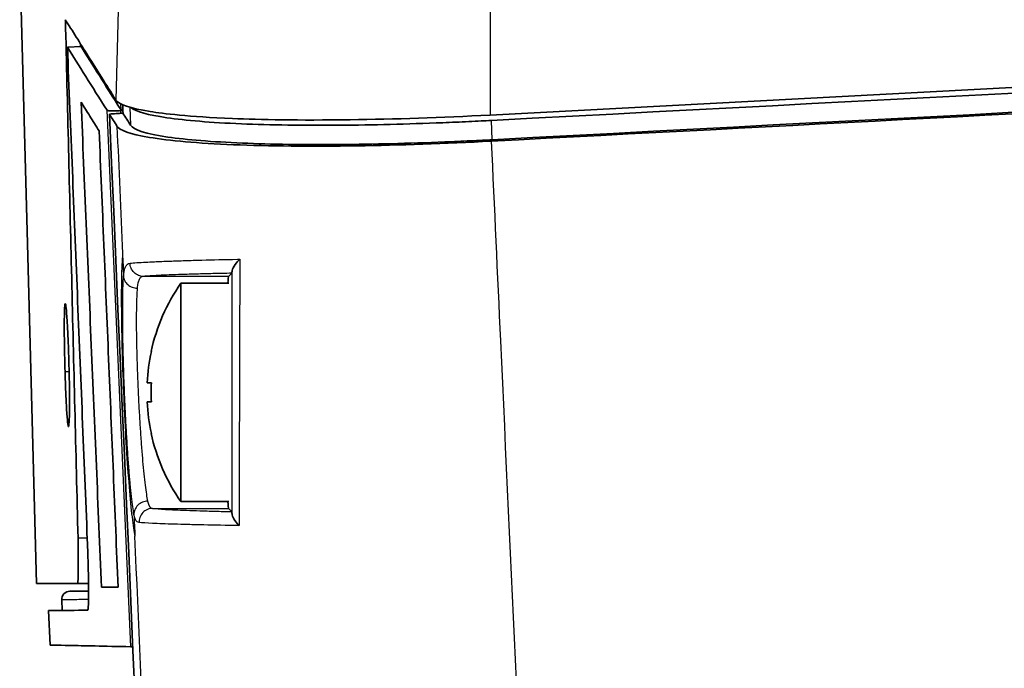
# Model space of a CAD drawing. Header units: millimetres. Extents: x 437 to 2596, y 423 to 1674.
# Tile 70 of 97: x 1519 to 1555, y 1611 to 1635. Entities that reach past the tile are written whole.
import ezdxf

# ---------------------------------------------------------------- set-up
doc = ezdxf.new("R2010")
doc.units = ezdxf.units.MM
doc.header["$LTSCALE"] = 5
doc.layers.add('0_CWD_4', color=7, linetype='Continuous', lineweight=25)
doc.layers.add('0_CWD_Line_035', color=7, linetype='Continuous', lineweight=35)

msp = doc.modelspace()

# ---------------------------------------------------------------- linework, layer by layer
at = {"layer": '0_CWD_4'}
for p, q in [((1522.49, 1636.338), (1522.379, 1631.876)), ((1536.097, 1635.601), (1536.087, 1631.327)), ((1521.08, 1633.934), (1521.084, 1633.837)), ((1521.095, 1633.909), (1521.098, 1633.838)), ((1522.541, 1631.742), (1522.551, 1631.529)), ((1522.918, 1611.848), (1522.05, 1631.5)), ((1522.543, 1631.487), (1522.548, 1631.387)), ((1522.885, 1631.612), (1522.914, 1630.952)), ((1536.171, 1630.421), (1536.14, 1631.128)), ((1526.508, 1625.414), (1523.383, 1625.414)), ((1520.511, 1621.932), (1520.662, 1621.932)), ((1523.716, 1616.916), (1526.508, 1616.916)), ((1521.326, 1615.824), (1520.987, 1615.824))]:
    msp.add_line(p, q, dxfattribs=at)
for points in [[(1522.409, 1633.217), (1522.409, 1633.217), (1522.409, 1633.217), (1522.409, 1633.217)], [(1522.377, 1632.006), (1522.377, 1632.006), (1522.377, 1632.006), (1522.377, 1632.006)], [(1522.415, 1630.919), (1522.483, 1629.364), (1522.551, 1627.804), (1522.619, 1626.249)], [(1522.619, 1626.249), (1522.632, 1625.97), (1522.644, 1625.694), (1522.656, 1625.416)], [(1526.917, 1626.046), (1526.907, 1622.792), (1526.898, 1619.539), (1526.888, 1616.286)], [(1526.632, 1616.716), (1526.632, 1619.676), (1526.632, 1622.637), (1526.631, 1625.598)], [(1523.537, 1617.18), (1523.571, 1617.012), (1523.629, 1616.924), (1523.716, 1616.916)], [(1523.223, 1616.398), (1523.133, 1616.407), (1523.073, 1616.503), (1523.038, 1616.691)], [(1523.038, 1616.691), (1523.05, 1616.427), (1523.061, 1616.163), (1523.073, 1615.899)]]:
    msp.add_open_spline(points, degree=3, dxfattribs=at)
for points, knots in [([(1536.131, 1630.368), (1536.244, 1627.93), (1537.12, 1608.89), (1538.745, 1573.234), (1540.975, 1523.369), (1543.164, 1473.486), (1544.775, 1436.083), (1545.747, 1413.226), (1546.033, 1406.472), (1546.148, 1403.745), (1546.178, 1403.031), (1546.189, 1402.772), (1546.195, 1402.642), (1546.197, 1402.578)], [0, 0, 0, 0, 0.0321322, 0.251014, 0.4698957, 0.6887775, 0.9076593, 0.9623797, 0.9897399, 0.99658, 0.99829, 0.999145, 0.9999932, 0.9999932, 0.9999932, 0.9999932]), ([(1522.619, 1626.249), (1522.6, 1626.007), (1522.574, 1625.401), (1522.571, 1624.045), (1522.603, 1622.445), (1522.667, 1620.744), (1522.754, 1619.101), (1522.857, 1617.659), (1522.968, 1616.529), (1523.038, 1616.066), (1523.073, 1615.9)], [0, 0, 0, 0, 0.125, 0.25, 0.375, 0.5, 0.625, 0.75, 0.875, 0.9999242, 0.9999242, 0.9999242, 0.9999242]), ([(1522.893, 1625.898), (1523.035, 1625.912), (1523.228, 1625.925), (1523.472, 1625.938), (1523.569, 1625.943), (1523.675, 1625.949), (1523.789, 1625.954), (1523.96, 1625.962), (1524.148, 1625.969), (1524.355, 1625.977), (1524.528, 1625.983), (1524.714, 1625.989), (1524.911, 1625.995), (1525.107, 1626.002), (1525.314, 1626.007), (1525.53, 1626.013), (1525.928, 1626.024), (1526.36, 1626.034), (1526.828, 1626.044), (1526.858, 1626.044), (1526.887, 1626.045), (1526.917, 1626.046)], [0, 0, 0, 0, 0.2515, 0.2515, 0.2515, 0.352452, 0.352452, 0.352452, 0.503001, 0.503001, 0.503001, 0.628751, 0.628751, 0.628751, 0.754501, 0.754501, 0.754501, 0.985384, 0.985384, 0.985384, 1, 1, 1, 1]), ([(1522.656, 1625.416), (1522.659, 1625.453), (1522.665, 1625.524), (1522.681, 1625.618), (1522.702, 1625.701), (1522.738, 1625.791), (1522.796, 1625.869), (1522.858, 1625.894), (1522.893, 1625.898)], [0, 0, 0, 0, 0.119881, 0.2456123, 0.3713436, 0.4970749, 0.7485374, 0.9993197, 0.9993197, 0.9993197, 0.9993197]), ([(1523.383, 1625.414), (1523.326, 1625.415), (1523.265, 1625.425), (1523.206, 1625.449), (1523.147, 1625.472), (1523.09, 1625.509), (1523.042, 1625.556), (1522.995, 1625.602), (1522.957, 1625.659), (1522.932, 1625.719), (1522.907, 1625.778), (1522.895, 1625.84), (1522.893, 1625.898)], [0, 0, 0, 0, 0.249983, 0.249983, 0.249983, 0.500003, 0.500003, 0.500003, 0.750024, 0.750024, 0.750024, 1, 1, 1, 1]), ([(1523.038, 1616.691), (1523.023, 1616.772), (1522.993, 1616.963), (1522.948, 1617.34), (1522.901, 1617.8), (1522.857, 1618.323), (1522.813, 1618.917), (1522.773, 1619.546), (1522.735, 1620.221), (1522.703, 1620.907), (1522.675, 1621.601), (1522.652, 1622.29), (1522.636, 1622.945), (1522.626, 1623.574), (1522.623, 1624.139), (1522.629, 1624.822), (1522.642, 1625.212), (1522.656, 1625.416)], [0.0000749, 0.0000749, 0.0000749, 0.0000749, 0.0625, 0.1250001, 0.1875001, 0.2500002, 0.3125002, 0.3750002, 0.4375003, 0.5000003, 0.5625004, 0.6250004, 0.6875004, 0.7500005, 0.8125005, 0.8750005, 1, 1, 1, 1]), ([(1522.656, 1625.416), (1522.659, 1625.364), (1522.673, 1625.31), (1522.699, 1625.257), (1522.726, 1625.205), (1522.764, 1625.155), (1522.812, 1625.113), (1522.86, 1625.072), (1522.918, 1625.04), (1522.977, 1625.018), (1523.037, 1624.997), (1523.098, 1624.987), (1523.155, 1624.986)], [0, 0, 0, 0, 0.25008, 0.25008, 0.25008, 0.500162, 0.500162, 0.500162, 0.750245, 0.750245, 0.750245, 1, 1, 1, 1]), ([(1523.383, 1625.414), (1523.349, 1625.412), (1523.32, 1625.401), (1523.293, 1625.381), (1523.267, 1625.362), (1523.245, 1625.334), (1523.226, 1625.299), (1523.216, 1625.281), (1523.208, 1625.26), (1523.2, 1625.238), (1523.192, 1625.216), (1523.186, 1625.192), (1523.18, 1625.165), (1523.174, 1625.139), (1523.169, 1625.11), (1523.165, 1625.079), (1523.161, 1625.05), (1523.157, 1625.019), (1523.155, 1624.986)], [0, 0, 0, 0, 0.251501, 0.251501, 0.251501, 0.503002, 0.503002, 0.503002, 0.628753, 0.628753, 0.628753, 0.754503, 0.754503, 0.754503, 0.880254, 0.880254, 0.880254, 1, 1, 1, 1]), ([(1526.625, 1625.531), (1526.383, 1625.526), (1525.932, 1625.516), (1525.322, 1625.501), (1524.604, 1625.479), (1523.894, 1625.451), (1523.52, 1625.427), (1523.383, 1625.414)], [0.0000029, 0.0000029, 0.0000029, 0.0000029, 0.1488453, 0.2907044, 0.4325635, 0.7162818, 1, 1, 1, 1]), ([(1523.155, 1624.986), (1523.141, 1624.803), (1523.132, 1624.572), (1523.127, 1624.291), (1523.125, 1624.15), (1523.124, 1623.997), (1523.123, 1623.837), (1523.123, 1623.676), (1523.124, 1623.508), (1523.126, 1623.33), (1523.129, 1623.151), (1523.132, 1622.964), (1523.136, 1622.772), (1523.14, 1622.581), (1523.146, 1622.385), (1523.152, 1622.185), (1523.159, 1621.985), (1523.166, 1621.779), (1523.174, 1621.573), (1523.18, 1621.437), (1523.186, 1621.301), (1523.192, 1621.165)], [0, 0, 0, 0, 0.26116, 0.26116, 0.26116, 0.391739, 0.391739, 0.391739, 0.522319, 0.522319, 0.522319, 0.652899, 0.652899, 0.652899, 0.783479, 0.783479, 0.783479, 0.914059, 0.914059, 0.914059, 1, 1, 1, 1]), ([(1523.192, 1621.165), (1523.196, 1621.095), (1523.199, 1621.024), (1523.202, 1620.954), (1523.212, 1620.749), (1523.223, 1620.544), (1523.235, 1620.341), (1523.247, 1620.138), (1523.259, 1619.936), (1523.272, 1619.742), (1523.285, 1619.548), (1523.298, 1619.36), (1523.312, 1619.178), (1523.326, 1618.995), (1523.341, 1618.818), (1523.356, 1618.651), (1523.371, 1618.485), (1523.385, 1618.329), (1523.401, 1618.182), (1523.416, 1618.035), (1523.431, 1617.898), (1523.446, 1617.773), (1523.462, 1617.649), (1523.477, 1617.536), (1523.492, 1617.437), (1523.507, 1617.339), (1523.522, 1617.253), (1523.537, 1617.18)], [0, 0, 0, 0, 0.04098, 0.04098, 0.04098, 0.160857, 0.160857, 0.160857, 0.280735, 0.280735, 0.280735, 0.400612, 0.400612, 0.400612, 0.52049, 0.52049, 0.52049, 0.640367, 0.640367, 0.640367, 0.760245, 0.760245, 0.760245, 0.880123, 0.880123, 0.880123, 1, 1, 1, 1]), ([(1523.537, 1617.18), (1523.478, 1617.179), (1523.413, 1617.167), (1523.351, 1617.143), (1523.289, 1617.117), (1523.229, 1617.079), (1523.181, 1617.032), (1523.133, 1616.985), (1523.094, 1616.927), (1523.07, 1616.867), (1523.046, 1616.807), (1523.037, 1616.746), (1523.038, 1616.691)], [0, 0, 0, 0, 0.248584, 0.248584, 0.248584, 0.5, 0.5, 0.5, 0.751269, 0.751269, 0.751269, 1, 1, 1, 1]), ([(1523.716, 1616.916), (1523.657, 1616.916), (1523.593, 1616.904), (1523.531, 1616.879), (1523.469, 1616.853), (1523.41, 1616.813), (1523.361, 1616.763), (1523.313, 1616.712), (1523.275, 1616.65), (1523.252, 1616.587), (1523.229, 1616.523), (1523.221, 1616.458), (1523.223, 1616.398)], [0, 0, 0, 0, 0.24957, 0.24957, 0.24957, 0.499714, 0.499714, 0.499714, 0.749857, 0.749857, 0.749857, 1, 1, 1, 1]), ([(1523.716, 1616.916), (1523.829, 1616.904), (1524.151, 1616.88), (1524.79, 1616.852), (1525.445, 1616.83), (1526, 1616.814), (1526.409, 1616.804), (1526.624, 1616.8)], [0, 0, 0, 0, 0.285556, 0.5711121, 0.7138901, 0.8566681, 0.9999951, 0.9999951, 0.9999951, 0.9999951]), ([(1526.888, 1616.286), (1526.418, 1616.293), (1525.987, 1616.301), (1525.594, 1616.31), (1525.393, 1616.314), (1525.202, 1616.318), (1525.022, 1616.323), (1524.841, 1616.327), (1524.672, 1616.332), (1524.515, 1616.337), (1524.2, 1616.346), (1523.936, 1616.356), (1523.721, 1616.366), (1523.506, 1616.377), (1523.339, 1616.387), (1523.223, 1616.398)], [0.0000084, 0.0000084, 0.0000084, 0.0000084, 0.2455008, 0.2455008, 0.2455008, 0.3712507, 0.3712507, 0.3712507, 0.4970005, 0.4970005, 0.4970005, 0.7485003, 0.7485003, 0.7485003, 1, 1, 1, 1]), ([(1532.391, 1402.481), (1532.388, 1402.541), (1532.386, 1402.602), (1532.383, 1402.663), (1532.378, 1402.793), (1532.372, 1402.922), (1532.366, 1403.051), (1532.344, 1403.567), (1532.321, 1404.084), (1532.299, 1404.602), (1532.209, 1406.672), (1532.119, 1408.739), (1532.028, 1410.807), (1531.848, 1414.943), (1531.668, 1419.08), (1531.488, 1423.218), (1530.937, 1435.871), (1530.385, 1448.522), (1529.833, 1461.174), (1529.663, 1465.07), (1529.494, 1468.967), (1529.324, 1472.863), (1528.642, 1488.491), (1527.96, 1504.122), (1527.277, 1519.75), (1527.237, 1520.672), (1527.197, 1521.594), (1527.156, 1522.515), (1526.433, 1539.065), (1525.71, 1555.612), (1524.987, 1572.153), (1524.898, 1574.181), (1524.81, 1576.209), (1524.721, 1578.237), (1524.172, 1590.794), (1523.622, 1603.348), (1523.073, 1615.899)], [0, 0, 0, 0, 0.000851, 0.000851, 0.000851, 0.002668, 0.002668, 0.002668, 0.009936, 0.009936, 0.009936, 0.039009, 0.039009, 0.039009, 0.097154, 0.097154, 0.097154, 0.274975, 0.274975, 0.274975, 0.329736, 0.329736, 0.329736, 0.549361, 0.549361, 0.549361, 0.562318, 0.562318, 0.562318, 0.794899, 0.794899, 0.794899, 0.823419, 0.823419, 0.823419, 1, 1, 1, 1]), ([(1521.374, 1613.576), (1521.111, 1613.574), (1520.582, 1613.569), (1520.39, 1613.568), (1520.39, 1613.568)], [0.1709376, 0.1709376, 0.1709376, 0.1709376, 0.5, 1, 1, 1, 1])]:
    msp.add_open_spline(points, degree=3, knots=knots, dxfattribs=at)
at = {"layer": '0_CWD_Line_035'}
for p, q in [((1518.85, 1637.478), (1519.122, 1627.075)), ((1521.083, 1633.837), (1521.079, 1633.934)), ((1521.098, 1633.838), (1520.598, 1633.809)), ((1519.121, 1627.075), (1519.46, 1614.165)), ((1526.508, 1625.414), (1526.625, 1625.531)), ((1524.758, 1625.165), (1524.758, 1617.165)), ((1526.509, 1625.165), (1524.758, 1625.165)), ((1523.674, 1621.515), (1523.52, 1621.515)), ((1523.674, 1621.515), (1523.52, 1621.515)), ((1526.897, 1619.165), (1526.896, 1619.165)), ((1526.509, 1617.165), (1524.758, 1617.165)), ((1526.508, 1616.916), (1526.624, 1616.8)), ((1520.967, 1614.165), (1521.373, 1614.165)), ((1522.457, 1614.033), (1521.847, 1614.028)), ((1522.821, 1614.036), (1522.821, 1614.036)), ((1522.821, 1614.031), (1522.821, 1614.031)), ((1520.407, 1613.178), (1520.39, 1613.568)), ((1519.907, 1613.174), (1519.962, 1611.91)), ((1522.995, 1611.847), (1522.918, 1611.848))]:
    msp.add_line(p, q, dxfattribs=at)
for centre, radius, start, end in [((1530.503, 1621.165), 7, 145.1501, 167.6264), ((1530.503, 1621.165), 6.991, 167.6106, 177.1304), ((1530.502, 1621.165), 6.991, 177.1303, 177.1304), ((1530.503, 1621.165), 6.837, 177.0658, 182.9342), ((1530.503, 1621.165), 6.991, 182.8696, 192.3894), ((1530.503, 1621.165), 7, 192.3736, 214.8499)]:
    msp.add_arc(centre, radius, start, end, dxfattribs=at)
for centre, major_axis, ratio, start_param, end_param in [((1526.509, 1621.165), (0, 4.25), 0.017455, 0.017449, 0.344701), ((1530.503, 1622.665), (-6.837, 0), 0.000024, 6.231974, 6.28318), ((1530.503, 1621.515), (-6.991, 0), 0.000024, 0.050083, 0.216233), ((1530.503, 1621.515), (-6.991, 0), 0.000024, 6.06695, 6.233102), ((1530.503, 1620.815), (-6.991, 0), 0.000024, 6.06695, 6.233102), ((1530.503, 1619.665), (-6.837, 0), 0.000024, 6.231974, 6.283191), ((1526.509, 1621.165), (0, 4.25), 0.017455, 2.796891, 3.124139), ((3911.874, 1634.896), (-2391.999, -20.849), 0.00038, 0.040608, 0.046466)]:
    msp.add_ellipse(centre, major_axis=major_axis, ratio=ratio, start_param=start_param, end_param=end_param, dxfattribs=at)
for points, knots in [([(1536.14, 1631.128), (1599.621, 1634.461), (1649.633, 1637.086), (1682.327, 1638.801), (1684.43, 1638.911), (1694.476, 1639.438), (1702.421, 1639.855), (1716.322, 1640.585), (1722.279, 1640.898), (1730.544, 1641.332), (1732.789, 1641.449), (1735.488, 1641.591), (1735.942, 1641.615), (1740.59, 1641.857), (1744.034, 1642.012), (1750.638, 1642.26), (1753.486, 1642.35), (1764.742, 1642.636), (1773.466, 1642.7), (1781.953, 1642.522)], [-16.374632, -16.374632, -16.374632, -16.374632, -9.060667, -9.060667, -8.556168, -8.556168, -6.660753, -6.660753, -5.234754, -5.234754, -4.688034, -4.688034, -4.555074, -4.555074, -3.413245, -3.413245, -2.550727, -2.550727, -0.000002, -0.000002, -0.000002, -0.000002]), ([(1736.223, 1641.833), (1735.106, 1641.774), (1733.769, 1641.704), (1730.922, 1641.554), (1729.597, 1641.484), (1725.622, 1641.275), (1722.971, 1641.136), (1715.019, 1640.718), (1709.717, 1640.44), (1693.673, 1639.598), (1683.019, 1639.039), (1669.569, 1638.334), (1666.538, 1638.175), (1655.214, 1637.58), (1647.364, 1637.169), (1604.967, 1634.946), (1570.497, 1633.135), (1536.087, 1631.327)], [0.000001, 0.000001, 0.000001, 0.000001, 0.335594, 0.335594, 0.627819, 0.627819, 1.212255, 1.212255, 2.381117, 2.381117, 4.749163, 4.749163, 5.437776, 5.437776, 7.322657, 7.322657, 15.30821, 15.30821, 15.30821, 15.30821]), ([(1536.171, 1630.421), (1599.617, 1633.754), (1649.604, 1636.377), (1682.298, 1638.093), (1684.4, 1638.203), (1694.443, 1638.73), (1702.385, 1639.147), (1716.282, 1639.877), (1722.237, 1640.189), (1729.328, 1640.561), (1730.445, 1640.62), (1732.615, 1640.734), (1733.662, 1640.789), (1735.195, 1640.87), (1735.686, 1640.896), (1736.617, 1640.945), (1737.102, 1640.97), (1741.082, 1641.173), (1744.934, 1641.344), (1759.589, 1641.878), (1770.948, 1642.047), (1781.89, 1641.82)], [-22.444774, -22.444774, -22.444774, -22.444774, -11.343721, -11.343721, -10.578351, -10.578351, -7.702986, -7.702986, -5.539873, -5.539873, -5.134753, -5.134753, -4.752648, -4.752648, -4.572648, -4.572648, -4.410963, -4.410963, -3.288364, -3.288364, -0.000006, -0.000006, -0.000006, -0.000006]), ([(1668.788, 1637.333), (1657.392, 1636.735), (1645.999, 1636.138), (1623.241, 1634.944), (1611.881, 1634.348), (1579.032, 1632.623), (1557.563, 1631.494), (1536.131, 1630.368)], [-13.30111, -13.30111, -13.30111, -13.30111, -9.877444, -9.877444, -6.462389, -6.462389, -0.000011, -0.000011, -0.000011, -0.000011]), ([(1522.374, 1631.876), (1522.01, 1632.456), (1521.673, 1632.991), (1521.055, 1633.972), (1520.775, 1634.418), (1520.522, 1634.819)], [0.000475, 0.000475, 0.000475, 0.000475, 1.95203, 1.95203, 3.904429, 3.904429, 3.904429, 3.904429]), ([(1520.526, 1634.812), (1520.602, 1631.659), (1520.679, 1628.507), (1520.832, 1622.177), (1520.91, 1619), (1520.987, 1615.824)], [-1.902015, -1.902015, -1.902015, -1.902015, -0.95468, -0.95468, -0.000016, -0.000016, -0.000016, -0.000016]), ([(1522.05, 1631.5), (1521.772, 1631.943), (1521.511, 1632.357), (1521.027, 1633.127), (1520.804, 1633.483), (1520.598, 1633.809)], [-3.145964, -3.145964, -3.145964, -3.145964, -1.572472, -1.572472, -0.000015, -0.000015, -0.000015, -0.000015]), ([(1520.598, 1633.809), (1520.72, 1630.801), (1520.841, 1627.792), (1521.084, 1621.78), (1521.206, 1618.776), (1521.328, 1615.772)], [0.000015, 0.000015, 0.000015, 0.000015, 0.904589, 0.904589, 1.807621, 1.807621, 1.807621, 1.807621]), ([(1521.098, 1633.838), (1521.303, 1633.511), (1521.527, 1633.156), (1522.011, 1632.386), (1522.272, 1631.972), (1522.551, 1631.529)], [0.000011, 0.000011, 0.000011, 0.000011, 1.573472, 1.573472, 3.146933, 3.146933, 3.146933, 3.146933]), ([(1521.761, 1630.743), (1521.643, 1630.931), (1521.529, 1631.112), (1521.309, 1631.464), (1521.203, 1631.633), (1521.1, 1631.797)], [0.000024, 0.000024, 0.000024, 0.000024, 0.70343, 0.70343, 1.405554, 1.405554, 1.405554, 1.405554]), ([(1521.847, 1614.028), (1521.723, 1616.985), (1521.598, 1619.943), (1521.349, 1625.865), (1521.224, 1628.831), (1521.1, 1631.797)], [-1.778428, -1.778428, -1.778428, -1.778428, -0.890482, -0.890482, -0.000021, -0.000021, -0.000021, -0.000021]), ([(1536.087, 1631.327), (1534.304, 1631.233), (1532.578, 1631.175), (1529.057, 1631.128), (1527.663, 1631.158), (1525.014, 1631.266), (1524.119, 1631.377), (1522.899, 1631.571), (1522.478, 1631.714), (1522.374, 1631.876)], [0.000001, 0.000001, 0.000001, 0.000001, 0.537604, 0.537604, 1.173459, 1.173459, 2.202435, 2.202435, 3.750119, 3.750119, 3.750119, 3.750119]), ([(1522.543, 1631.487), (1522.51, 1631.485), (1522.476, 1631.483), (1522.408, 1631.481), (1522.374, 1631.48), (1522.291, 1631.478), (1522.244, 1631.478), (1522.168, 1631.48), (1522.137, 1631.482), (1522.085, 1631.487), (1522.066, 1631.491), (1522.055, 1631.496), (1522.053, 1631.497), (1522.052, 1631.498), (1522.051, 1631.498), (1522.051, 1631.499), (1522.051, 1631.499), (1522.05, 1631.5)], [0.00004247, 0.00004247, 0.00004247, 0.00004247, 0.0101281, 0.0101281, 0.02086842, 0.02086842, 0.03772017, 0.03772017, 0.05290911, 0.05290911, 0.06997087, 0.06997087, 0.07313168, 0.07313168, 0.07460932, 0.07460932, 0.07578961, 0.07578961, 0.07578961, 0.07578961]), ([(1522.636, 1631.393), (1522.552, 1631.388), (1522.468, 1631.382), (1522.302, 1631.372), (1522.219, 1631.368), (1522.137, 1631.363)], [-0.05088671, -0.05088671, -0.05088671, -0.05088671, -0.02576247, -0.02576247, -0.00089795, -0.00089795, -0.00089795, -0.00089795]), ([(1522.137, 1631.363), (1522.182, 1631.29), (1522.228, 1631.217), (1522.321, 1631.069), (1522.368, 1630.995), (1522.415, 1630.919)], [0.0014831, 0.0014831, 0.0014831, 0.0014831, 0.2546688, 0.2546688, 0.508365, 0.508365, 0.508365, 0.508365]), ([(1522.137, 1631.363), (1523.813, 1593.265), (1525.485, 1555.131), (1528.82, 1478.832), (1530.481, 1440.674), (1532.138, 1402.528)], [-22.914588, -22.914588, -22.914588, -22.914588, -11.457346, -11.457346, -0.000001, -0.000001, -0.000001, -0.000001]), ([(1522.551, 1631.529), (1522.551, 1631.529), (1522.551, 1631.528), (1522.552, 1631.527), (1522.552, 1631.527), (1522.554, 1631.526), (1522.555, 1631.525), (1522.566, 1631.52), (1522.585, 1631.516), (1522.619, 1631.513), (1522.625, 1631.512), (1522.631, 1631.512)], [-0.07580854, -0.07580854, -0.07580854, -0.07580854, -0.07462565, -0.07462565, -0.07314784, -0.07314784, -0.06997888, -0.06997888, -0.05280194, -0.05280194, -0.04923538, -0.04923538, -0.04923538, -0.04923538]), ([(1522.913, 1630.952), (1522.867, 1631.027), (1522.821, 1631.101), (1522.729, 1631.248), (1522.682, 1631.321), (1522.636, 1631.392)], [0.0000445, 0.0000445, 0.0000445, 0.0000445, 0.2521729, 0.2521729, 0.5039552, 0.5039552, 0.5039552, 0.5039552]), ([(1522.938, 1631.597), (1523.108, 1631.455), (1523.549, 1631.329), (1524.931, 1631.128), (1525.852, 1631.052), (1528.032, 1630.961), (1529.254, 1630.943), (1531.781, 1630.963), (1533.046, 1630.994), (1534.673, 1631.058), (1534.991, 1631.072), (1535.462, 1631.094), (1535.612, 1631.101), (1535.888, 1631.115), (1536.014, 1631.121), (1536.14, 1631.128)], [0.069935, 0.069935, 0.069935, 0.069935, 0.564582, 0.564582, 1.049757, 1.049757, 1.506915, 1.506915, 1.909414, 1.909414, 2.006636, 2.006636, 2.052207, 2.052207, 2.090149, 2.090149, 2.090149, 2.090149]), ([(1521.761, 1630.743), (1521.877, 1627.957), (1521.993, 1625.171), (1522.225, 1619.599), (1522.341, 1616.813), (1522.457, 1614.028)], [0.000026, 0.000026, 0.000026, 0.000026, 0.836579, 0.836579, 1.672934, 1.672934, 1.672934, 1.672934]), ([(1522.415, 1630.919), (1522.508, 1630.773), (1522.876, 1630.629), (1524.327, 1630.387), (1525.386, 1630.294), (1527.97, 1630.187), (1529.532, 1630.172), (1532.761, 1630.22), (1534.447, 1630.279), (1536.131, 1630.368)], [0.000299, 0.000299, 0.000299, 0.000299, 0.492704, 0.492704, 0.982757, 0.982757, 1.469702, 1.469702, 1.917727, 1.917727, 1.917727, 1.917727]), ([(1522.913, 1630.952), (1523.019, 1630.784), (1523.484, 1630.637), (1524.97, 1630.42), (1525.892, 1630.345), (1528.064, 1630.255), (1529.275, 1630.237), (1531.81, 1630.256), (1533.1, 1630.287), (1534.744, 1630.353), (1535.054, 1630.366), (1535.512, 1630.388), (1535.659, 1630.395), (1535.928, 1630.408), (1536.049, 1630.415), (1536.171, 1630.421)], [0.000045, 0.000045, 0.000045, 0.000045, 0.566289, 0.566289, 1.051216, 1.051216, 1.50429, 1.50429, 1.914387, 1.914387, 2.008979, 2.008979, 2.053466, 2.053466, 2.090249, 2.090249, 2.090249, 2.090249]), ([(1526.631, 1625.598), (1526.633, 1625.642), (1526.656, 1625.707), (1526.756, 1625.869), (1526.823, 1625.949), (1526.896, 1626.024), (1526.906, 1626.035), (1526.917, 1626.046)], [-0.06756616, -0.06756616, -0.06756616, -0.06756616, -0.03401484, -0.03401484, 0, 0, 0.00564645, 0.00564645, 0.00564645, 0.00564645]), ([(1526.631, 1625.598), (1526.63, 1625.577), (1526.629, 1625.561), (1526.627, 1625.539), (1526.626, 1625.532), (1526.625, 1625.531)], [-0.03753446, -0.03753446, -0.03753446, -0.03753446, -0.01914791, -0.01914791, -0.0000009, -0.0000009, -0.0000009, -0.0000009]), ([(1520.511, 1621.932), (1520.506, 1622.095), (1520.502, 1622.26), (1520.495, 1622.586), (1520.492, 1622.747), (1520.487, 1623.092), (1520.483, 1623.361), (1520.484, 1623.854), (1520.488, 1624.041), (1520.498, 1624.299), (1520.505, 1624.38), (1520.515, 1624.409), (1520.516, 1624.411), (1520.518, 1624.414), (1520.519, 1624.415), (1520.53, 1624.414), (1520.541, 1624.357), (1520.563, 1624.159), (1520.576, 1624.013), (1520.602, 1623.595), (1520.613, 1623.379), (1520.633, 1622.91), (1520.642, 1622.657), (1520.65, 1622.397)], [0.0000975, 0.0000975, 0.0000975, 0.0000975, 0.0493325, 0.0493325, 0.0986874, 0.0986874, 0.1585962, 0.1585962, 0.2102114, 0.2102114, 0.2578159, 0.2578159, 0.2637431, 0.2637431, 0.2697713, 0.2697713, 0.3187968, 0.3187968, 0.3612412, 0.3612412, 0.3941093, 0.3941093, 0.4269643, 0.4269643, 0.4269643, 0.4269643]), ([(1520.65, 1622.398), (1520.655, 1622.234), (1520.659, 1622.07), (1520.666, 1621.744), (1520.669, 1621.582), (1520.674, 1621.238), (1520.677, 1620.969), (1520.675, 1620.476), (1520.672, 1620.289), (1520.661, 1620.038), (1520.654, 1619.952), (1520.644, 1619.922), (1520.643, 1619.919), (1520.641, 1619.916), (1520.639, 1619.915), (1520.629, 1619.917), (1520.617, 1619.974), (1520.596, 1620.172), (1520.583, 1620.318), (1520.558, 1620.736), (1520.548, 1620.951), (1520.528, 1621.42), (1520.519, 1621.673), (1520.511, 1621.932)], [0.0001048, 0.0001048, 0.0001048, 0.0001048, 0.0493147, 0.0493147, 0.0986515, 0.0986515, 0.1586293, 0.1586293, 0.2103299, 0.2103299, 0.2552157, 0.2552157, 0.2604993, 0.2604993, 0.2658729, 0.2658729, 0.3095729, 0.3095729, 0.347416, 0.347416, 0.3766923, 0.3766923, 0.4059582, 0.4059582, 0.4059582, 0.4059582]), ([(1526.624, 1616.8), (1526.626, 1616.798), (1526.627, 1616.791), (1526.63, 1616.759), (1526.631, 1616.735), (1526.632, 1616.716)], [-0.02871163, -0.02871163, -0.02871163, -0.02871163, -0.01578034, -0.01578034, -0.00001129, -0.00001129, -0.00001129, -0.00001129]), ([(1526.888, 1616.286), (1526.877, 1616.297), (1526.867, 1616.307), (1526.812, 1616.368), (1526.748, 1616.445), (1526.658, 1616.6), (1526.634, 1616.665), (1526.632, 1616.716)], [-0.09846544, -0.09846544, -0.09846544, -0.09846544, -0.08804529, -0.08804529, -0.03959931, -0.03959931, -0.00001129, -0.00001129, -0.00001129, -0.00001129]), ([(1520.987, 1615.824), (1520.992, 1615.62), (1520.995, 1615.421), (1520.998, 1615.143), (1520.999, 1615.057), (1520.999, 1614.855), (1520.999, 1614.744), (1520.996, 1614.509), (1520.993, 1614.397), (1520.986, 1614.265), (1520.982, 1614.227), (1520.975, 1614.177), (1520.971, 1614.165), (1520.967, 1614.165)], [0.0000171, 0.0000171, 0.0000171, 0.0000171, 0.0610648, 0.0610648, 0.090295, 0.090295, 0.1331056, 0.1331056, 0.192921, 0.192921, 0.23041, 0.23041, 0.2662323, 0.2662323, 0.2662323, 0.2662323]), ([(1521.328, 1615.772), (1521.342, 1615.419), (1521.354, 1615.069), (1521.37, 1614.445), (1521.374, 1614.167), (1521.377, 1613.705), (1521.374, 1613.522), (1521.363, 1613.26), (1521.354, 1613.187), (1521.342, 1613.186)], [0.0000142, 0.0000142, 0.0000142, 0.0000142, 0.1064183, 0.1064183, 0.2071405, 0.2071405, 0.3078608, 0.3078608, 0.4142044, 0.4142044, 0.4142044, 0.4142044]), ([(1520.967, 1614.165), (1520.466, 1614.165), (1520.09, 1614.165), (1519.587, 1614.165), (1519.46, 1614.165), (1519.46, 1614.165)], [-8.361474, -8.361474, -8.361474, -8.361474, -4.180738, -4.180738, -0.000001, -0.000001, -0.000001, -0.000001]), ([(1520.39, 1613.568), (1520.387, 1613.639), (1520.415, 1613.727), (1520.472, 1613.787), (1520.529, 1613.847), (1520.615, 1613.88), (1520.687, 1613.881)], [0, 0, 0, 0, 0.500488, 0.500488, 0.500488, 1, 1, 1, 1]), ([(1520.687, 1613.881), (1520.687, 1613.881), (1520.847, 1613.882), (1521.245, 1613.885), (1521.376, 1613.887)], [0, 0, 0, 0, 0.5, 0.6949886, 0.6949886, 0.6949886, 0.6949886]), ([(1519.907, 1613.174), (1519.907, 1613.174), (1520.02, 1613.175), (1520.499, 1613.179), (1520.86, 1613.182), (1521.342, 1613.186)], [-8.377156, -8.377156, -8.377156, -8.377156, -4.177794, -4.177794, -0.000003, -0.000003, -0.000003, -0.000003]), ([(1522.918, 1611.848), (1521.927, 1611.869), (1521.185, 1611.885), (1520.198, 1611.905), (1519.962, 1611.91), (1519.962, 1611.91)], [-12.02226, -12.02226, -12.02226, -12.02226, -6.028332, -6.028332, -0.000003, -0.000003, -0.000003, -0.000003])]:
    msp.add_open_spline(points, degree=3, knots=knots, dxfattribs=at)
for points in [[(1522.632, 1631.492), (1522.603, 1631.49), (1522.573, 1631.489), (1522.543, 1631.487)], [(1522.623, 1631.703), (1522.627, 1631.599), (1522.632, 1631.496), (1522.637, 1631.393)], [(1522.889, 1631.509), (1522.889, 1631.509), (1522.889, 1631.509), (1522.889, 1631.509)], [(1522.889, 1631.507), (1522.889, 1631.507), (1522.889, 1631.507), (1522.889, 1631.507)]]:
    msp.add_open_spline(points, degree=3, dxfattribs=at)

doc.saveas('drawing.dxf')
